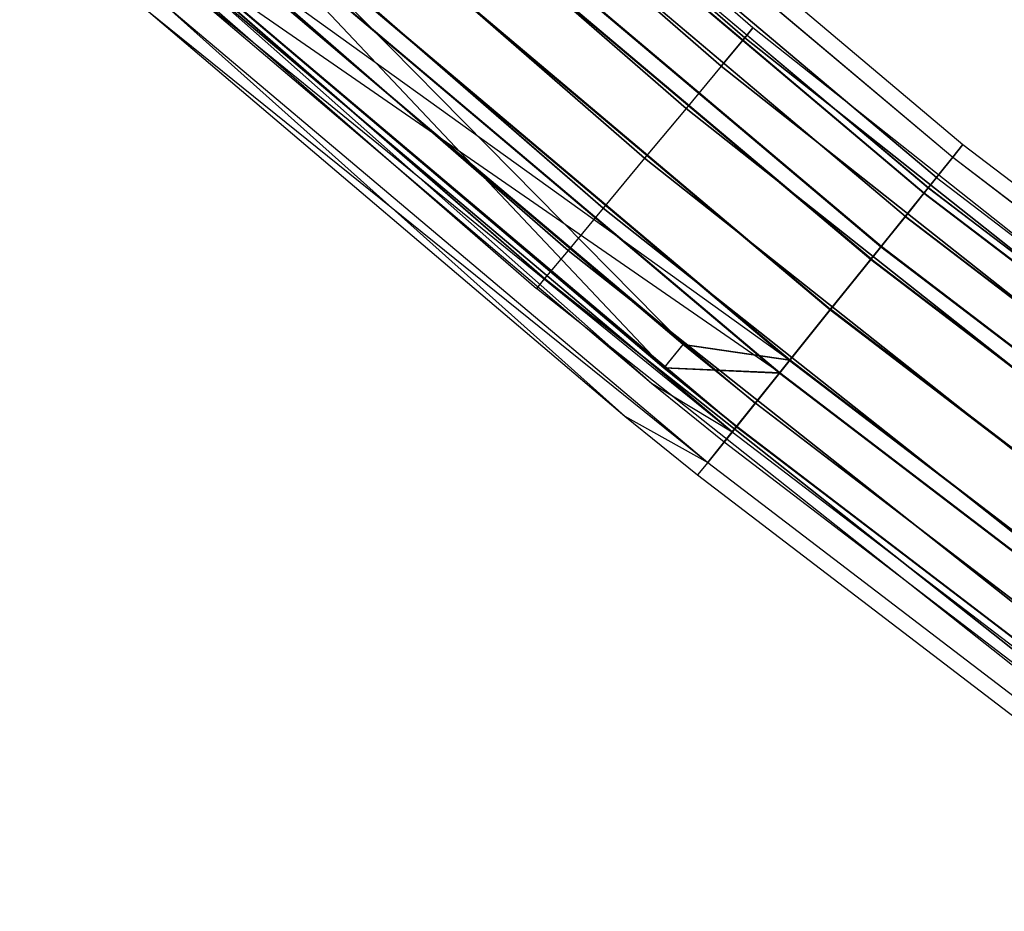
# Model space of a CAD drawing. Extents: x -176 to 176, y -176 to 176.
# Tile 3 of 208: x -118 to -106, y -142 to -131. Entities that reach past the tile are written whole.
import ezdxf

# ---------------------------------------------------------------- set-up
doc = ezdxf.new("R2010")
doc.units = 0
doc.header["$LTSCALE"] = 25.4
doc.layers.get('0').update_dxf_attribs({"linetype": 'CONTINUOUS'})

# ---------------------------------------------------------------- blocks, each defined once
blk = doc.blocks.new('BIURKOWA_B_STL')
at = {"color": 0}
for p, q in [((-109.243, -131.556, 408), (-115.202, -126.371, 408)), ((-109.243, -131.556, 408), (-115.202, -126.371, 408)), ((-109.243, -131.556, 197), (-115.202, -126.371, 197)), ((-109.243, -131.556, 197), (-115.202, -126.371, 197)), ((-115.305, -126.483, 407.235), (-109.34, -131.673, 407.235)), ((-109.34, -131.673, 408.765), (-115.305, -126.483, 408.765)), ((-109.34, -131.673, 408.765), (-115.305, -126.483, 408.765)), ((-115.305, -126.483, 407.235), (-109.34, -131.673, 407.235)), ((-115.305, -126.483, 196.235), (-109.34, -131.673, 196.235)), ((-109.34, -131.673, 197.765), (-115.305, -126.483, 197.765)), ((-109.34, -131.673, 197.765), (-115.305, -126.483, 197.765)), ((-115.305, -126.483, 196.235), (-109.34, -131.673, 196.235)), ((-115.597, -126.803, 406.586), (-109.617, -132.007, 406.586)), ((-115.597, -126.803, 406.586), (-109.617, -132.007, 406.586)), ((-109.617, -132.007, 409.414), (-115.597, -126.803, 409.414)), ((-109.617, -132.007, 409.414), (-115.597, -126.803, 409.414)), ((-115.597, -126.803, 195.586), (-109.617, -132.007, 195.586)), ((-115.597, -126.803, 195.586), (-109.617, -132.007, 195.586)), ((-109.617, -132.007, 198.414), (-115.597, -126.803, 198.414)), ((-109.617, -132.007, 198.414), (-115.597, -126.803, 198.414)), ((-116.034, -127.283, 406.152), (-110.032, -132.506, 406.152)), ((-116.034, -127.283, 406.152), (-110.032, -132.506, 406.152)), ((-110.032, -132.506, 409.848), (-116.034, -127.283, 409.848)), ((-110.032, -132.506, 409.848), (-116.034, -127.283, 409.848)), ((-116.034, -127.283, 195.152), (-110.032, -132.506, 195.152)), ((-116.034, -127.283, 195.152), (-110.032, -132.506, 195.152)), ((-110.032, -132.506, 198.848), (-116.034, -127.283, 198.848)), ((-110.032, -132.506, 198.848), (-116.034, -127.283, 198.848)), ((-113.062, -127.621, 408), (-106.765, -132.934, 408)), ((-113.062, -127.621, 408), (-106.765, -132.934, 408)), ((-113.062, -127.621, 196.996), (-106.765, -132.934, 196.996)), ((-113.062, -127.621, 196.996), (-106.765, -132.934, 196.996)), ((-113.19, -127.765, 196.04), (-106.885, -133.084, 196.04)), ((-113.19, -127.765, 196.04), (-106.885, -133.084, 196.04)), ((-113.189, -127.764, 407.043), (-106.884, -133.083, 407.043)), ((-113.189, -127.764, 407.043), (-106.884, -133.083, 407.043)), ((-113.189, -127.764, 408.957), (-106.884, -133.083, 408.957)), ((-113.189, -127.764, 408.957), (-106.884, -133.083, 408.957)), ((-113.187, -127.762, 197.952), (-106.883, -133.081, 197.952)), ((-113.187, -127.762, 197.952), (-106.883, -133.081, 197.952)), ((-116.549, -127.849, 406), (-110.521, -133.095, 406)), ((-116.549, -127.849, 406), (-110.521, -133.095, 406)), ((-110.521, -133.095, 410), (-116.549, -127.849, 410)), ((-110.521, -133.095, 410), (-116.549, -127.849, 410)), ((-116.549, -127.849, 195), (-110.521, -133.095, 195)), ((-116.549, -127.849, 195), (-110.521, -133.095, 195)), ((-110.521, -133.095, 199), (-116.549, -127.849, 199)), ((-110.521, -133.095, 199), (-116.549, -127.849, 199)), ((-113.394, -127.995, 196.996), (-107.078, -133.324, 196.996)), ((-113.394, -127.995, 196.996), (-107.078, -133.324, 196.996)), ((-107.078, -133.324, 408), (-113.394, -127.995, 408)), ((-107.078, -133.324, 408), (-113.394, -127.995, 408)), ((-113.55, -128.171, 195.23), (-107.225, -133.507, 195.23)), ((-113.55, -128.171, 195.23), (-107.225, -133.507, 195.23)), ((-113.548, -128.169, 406.232), (-107.223, -133.505, 406.232)), ((-113.548, -128.169, 406.232), (-107.223, -133.505, 406.232)), ((-113.548, -128.169, 409.768), (-107.223, -133.505, 409.768)), ((-113.548, -128.169, 409.768), (-107.223, -133.505, 409.768)), ((-113.545, -128.166, 198.764), (-107.221, -133.502, 198.764)), ((-113.545, -128.166, 198.764), (-107.221, -133.502, 198.764)), ((-113.496, -128.11, 196.231), (-107.174, -133.444, 196.231)), ((-113.496, -128.11, 196.231), (-107.174, -133.444, 196.231)), ((-113.495, -128.109, 408.765), (-107.173, -133.443, 408.765)), ((-113.495, -128.109, 408.765), (-107.173, -133.443, 408.765)), ((-113.495, -128.109, 407.235), (-107.173, -133.443, 407.235)), ((-113.495, -128.109, 407.235), (-107.173, -133.443, 407.235)), ((-113.494, -128.108, 197.761), (-107.172, -133.442, 197.761)), ((-113.494, -128.108, 197.761), (-107.172, -133.442, 197.761)), ((-117.065, -128.414, 406.152), (-111.009, -133.684, 406.152)), ((-117.065, -128.414, 406.152), (-111.009, -133.684, 406.152)), ((-111.009, -133.684, 409.848), (-117.065, -128.414, 409.848)), ((-111.009, -133.684, 409.848), (-117.065, -128.414, 409.848)), ((-117.065, -128.414, 195.152), (-111.009, -133.684, 195.152)), ((-117.065, -128.414, 195.152), (-111.009, -133.684, 195.152)), ((-111.009, -133.684, 198.848), (-117.065, -128.414, 198.848)), ((-111.009, -133.684, 198.848), (-117.065, -128.414, 198.848)), ((-107.446, -133.783, 195.583), (-113.784, -128.436, 195.583)), ((-107.446, -133.783, 195.583), (-113.784, -128.436, 195.583)), ((-113.782, -128.434, 409.414), (-107.444, -133.781, 409.414)), ((-113.782, -128.434, 409.414), (-107.444, -133.781, 409.414)), ((-113.782, -128.434, 406.586), (-107.444, -133.781, 406.586)), ((-113.782, -128.434, 406.586), (-107.444, -133.781, 406.586)), ((-113.78, -128.431, 198.41), (-107.442, -133.778, 198.41)), ((-113.78, -128.431, 198.41), (-107.442, -133.778, 198.41)), ((-114.088, -128.778, 194.689), (-107.733, -134.14, 194.689)), ((-114.088, -128.778, 194.689), (-107.733, -134.14, 194.689)), ((-114.086, -128.776, 405.69), (-107.731, -134.138, 405.69)), ((-114.086, -128.776, 405.69), (-107.731, -134.138, 405.69)), ((-114.086, -128.776, 410.31), (-107.731, -134.138, 410.31)), ((-114.086, -128.776, 410.31), (-107.731, -134.138, 410.31)), ((-114.082, -128.772, 199.307), (-107.727, -134.133, 199.307)), ((-114.082, -128.772, 199.307), (-107.727, -134.133, 199.307)), ((-117.502, -128.894, 406.586), (-111.424, -134.183, 406.586)), ((-117.502, -128.894, 406.586), (-111.424, -134.183, 406.586)), ((-111.424, -134.183, 409.414), (-117.502, -128.894, 409.414)), ((-111.424, -134.183, 409.414), (-117.502, -128.894, 409.414)), ((-117.502, -128.894, 195.586), (-111.424, -134.183, 195.586)), ((-117.502, -128.894, 195.586), (-111.424, -134.183, 195.586)), ((-111.424, -134.183, 198.414), (-117.502, -128.894, 198.414)), ((-111.424, -134.183, 198.414), (-117.502, -128.894, 198.414)), ((-114.214, -128.921, 195.151), (-107.852, -134.289, 195.151)), ((-114.214, -128.921, 195.151), (-107.852, -134.289, 195.151)), ((-114.213, -128.919, 409.848), (-107.851, -134.287, 409.848)), ((-114.213, -128.919, 409.848), (-107.851, -134.287, 409.848)), ((-114.213, -128.919, 406.152), (-107.851, -134.287, 406.152)), ((-114.213, -128.919, 406.152), (-107.851, -134.287, 406.152)), ((-107.847, -134.282, 198.845), (-114.209, -128.915, 198.845)), ((-107.847, -134.282, 198.845), (-114.209, -128.915, 198.845)), ((-111.701, -134.516, 408.765), (-117.794, -129.214, 408.765)), ((-117.794, -129.214, 407.235), (-111.701, -134.516, 407.235)), ((-117.794, -129.214, 407.235), (-111.701, -134.516, 407.235)), ((-111.701, -134.516, 408.765), (-117.794, -129.214, 408.765)), ((-111.701, -134.516, 197.765), (-117.794, -129.214, 197.765)), ((-117.794, -129.214, 196.235), (-111.701, -134.516, 196.235)), ((-117.794, -129.214, 196.235), (-111.701, -134.516, 196.235)), ((-111.701, -134.516, 197.765), (-117.794, -129.214, 197.765)), ((-117.897, -129.327, 408), (-111.798, -134.633, 408)), ((-117.897, -129.327, 408), (-111.798, -134.633, 408)), ((-117.897, -129.327, 197), (-111.798, -134.633, 197)), ((-117.897, -129.327, 197), (-111.798, -134.633, 197)), ((-114.722, -129.494, 194.5), (-108.331, -134.885, 194.5)), ((-114.722, -129.494, 194.5), (-108.331, -134.885, 194.5)), ((-114.722, -129.494, 195), (-108.331, -134.885, 195)), ((-114.722, -129.494, 195), (-108.331, -134.885, 195)), ((-114.72, -129.492, 405.5), (-108.33, -134.884, 405.5)), ((-114.72, -129.492, 405.5), (-108.33, -134.884, 405.5)), ((-114.72, -129.492, 410.5), (-108.33, -134.884, 410.5)), ((-114.72, -129.492, 410.5), (-108.33, -134.884, 410.5)), ((-114.72, -129.492, 410), (-108.33, -134.884, 410)), ((-114.72, -129.492, 410), (-108.33, -134.884, 410)), ((-114.72, -129.492, 406), (-108.33, -134.884, 406)), ((-114.72, -129.492, 406), (-108.33, -134.884, 406)), ((-114.716, -129.487, 199.5), (-108.326, -134.878, 199.5)), ((-114.716, -129.487, 199.5), (-108.326, -134.878, 199.5)), ((-114.716, -129.487, 199), (-108.326, -134.878, 199)), ((-114.716, -129.487, 199), (-108.326, -134.878, 199)), ((-115.229, -130.066, 195.153), (-108.81, -135.482, 195.153)), ((-115.229, -130.066, 195.153), (-108.81, -135.482, 195.153)), ((-108.809, -135.48, 409.848), (-115.228, -130.065, 409.848)), ((-108.809, -135.48, 406.152), (-115.228, -130.065, 406.152)), ((-108.809, -135.48, 406.152), (-115.228, -130.065, 406.152)), ((-108.809, -135.48, 409.848), (-115.228, -130.065, 409.848)), ((-115.223, -130.06, 198.851), (-110.067, -135.291, 198.42)), ((-115.223, -130.06, 198.851), (-108.805, -135.475, 198.851)), ((-115.223, -130.06, 198.851), (-110.067, -135.291, 198.42)), ((-115.223, -130.06, 198.851), (-108.805, -135.475, 198.851)), ((-115.356, -130.21, 194.691), (-108.93, -135.631, 194.691)), ((-115.356, -130.21, 194.691), (-108.93, -135.631, 194.691)), ((-115.355, -130.208, 405.69), (-110.294, -135.569, 406.232)), ((-115.355, -130.208, 405.69), (-110.294, -135.569, 406.232)), ((-115.355, -130.208, 405.69), (-108.929, -135.63, 405.69)), ((-115.355, -130.208, 405.69), (-108.929, -135.63, 405.69)), ((-115.355, -130.208, 410.31), (-108.929, -135.63, 410.31)), ((-115.355, -130.208, 410.31), (-108.929, -135.63, 410.31)), ((-115.35, -130.203, 199.312), (-108.925, -135.624, 199.312)), ((-115.35, -130.203, 199.312), (-108.925, -135.624, 199.312)), ((-115.659, -130.551, 195.587), (-109.216, -135.987, 195.587)), ((-115.659, -130.551, 195.587), (-109.216, -135.987, 195.587)), ((-110.071, -135.295, 406.586), (-115.658, -130.551, 406.586)), ((-115.658, -130.551, 406.586), (-108.809, -135.48, 406.152)), ((-110.071, -135.295, 406.586), (-115.658, -130.551, 406.586)), ((-115.658, -130.551, 406.586), (-108.809, -135.48, 406.152)), ((-115.658, -130.551, 409.414), (-109.216, -135.986, 409.414)), ((-115.658, -130.551, 409.414), (-109.216, -135.986, 409.414)), ((-115.654, -130.547, 198.42), (-110.067, -135.291, 198.42)), ((-115.654, -130.547, 198.42), (-110.067, -135.291, 198.42)), ((-115.893, -130.816, 195.233), (-109.437, -136.263, 195.233)), ((-115.893, -130.816, 195.233), (-109.437, -136.263, 195.233)), ((-115.892, -130.816, 406.232), (-110.294, -135.569, 406.232)), ((-115.892, -130.816, 406.232), (-110.294, -135.569, 406.232)), ((-115.892, -130.816, 409.768), (-109.437, -136.262, 409.768)), ((-115.892, -130.816, 409.768), (-109.437, -136.262, 409.768)), ((-115.889, -130.811, 198.773), (-108.925, -135.624, 199.312)), ((-115.889, -130.811, 198.773), (-108.925, -135.624, 199.312)), ((-115.889, -130.811, 198.773), (-110.29, -135.565, 198.773)), ((-115.889, -130.811, 198.773), (-110.29, -135.565, 198.773)), ((-115.946, -130.875, 408.765), (-110.44, -135.749, 408)), ((-115.946, -130.875, 408.765), (-109.487, -136.324, 408.765)), ((-115.946, -130.875, 408.765), (-110.44, -135.749, 408)), ((-115.946, -130.875, 408.765), (-109.487, -136.324, 408.765)), ((-109.487, -136.324, 196.235), (-115.946, -130.876, 196.235)), ((-109.487, -136.324, 196.235), (-115.946, -130.876, 196.235)), ((-116.046, -130.989, 197), (-109.487, -136.324, 196.235)), ((-116.046, -130.989, 197), (-110.44, -135.749, 197)), ((-116.046, -130.989, 197), (-109.487, -136.324, 196.235)), ((-116.046, -130.989, 408), (-110.44, -135.749, 408)), ((-116.046, -130.989, 197), (-110.44, -135.749, 197)), ((-116.046, -130.989, 408), (-110.44, -135.749, 408)), ((-116.252, -131.221, 408.957), (-109.776, -136.684, 408.957)), ((-116.252, -131.221, 408.957), (-109.776, -136.684, 408.957)), ((-116.252, -131.221, 196.044), (-110.756, -136.137, 197)), ((-116.252, -131.221, 196.044), (-110.756, -136.137, 197)), ((-116.252, -131.221, 196.044), (-109.776, -136.685, 196.044)), ((-116.252, -131.221, 196.044), (-109.776, -136.685, 196.044)), ((-116.378, -131.364, 408), (-109.776, -136.684, 408.957)), ((-116.378, -131.364, 408), (-109.776, -136.684, 408.957)), ((-116.378, -131.364, 408), (-110.756, -136.137, 408)), ((-116.378, -131.364, 197), (-110.756, -136.137, 197)), ((-116.378, -131.364, 408), (-110.756, -136.137, 408)), ((-116.378, -131.364, 197), (-110.756, -136.137, 197)), ((-109.243, -131.556, 408), (-109.34, -131.673, 408.765)), ((-109.243, -131.556, 408), (-109.34, -131.673, 408.765)), ((-109.34, -131.673, 407.235), (-109.243, -131.556, 408)), ((-109.34, -131.673, 407.235), (-109.243, -131.556, 408)), ((-109.243, -131.556, 197), (-109.34, -131.673, 197.765)), ((-109.243, -131.556, 197), (-109.34, -131.673, 197.765)), ((-109.34, -131.673, 196.235), (-109.243, -131.556, 197)), ((-109.34, -131.673, 196.235), (-109.243, -131.556, 197)), ((-103.051, -136.461, 408), (-109.243, -131.556, 408)), ((-103.051, -136.461, 408), (-109.243, -131.556, 408)), ((-103.051, -136.461, 197), (-109.243, -131.556, 197)), ((-103.051, -136.461, 197), (-109.243, -131.556, 197)), ((-109.617, -132.007, 406.586), (-109.34, -131.673, 407.235)), ((-109.617, -132.007, 406.586), (-109.34, -131.673, 407.235)), ((-109.34, -131.673, 408.765), (-109.617, -132.007, 409.414)), ((-109.34, -131.673, 408.765), (-109.617, -132.007, 409.414)), ((-109.617, -132.007, 195.586), (-109.34, -131.673, 196.235)), ((-109.617, -132.007, 195.586), (-109.34, -131.673, 196.235)), ((-109.34, -131.673, 197.765), (-109.617, -132.007, 198.414)), ((-109.34, -131.673, 197.765), (-109.617, -132.007, 198.414)), ((-103.142, -136.582, 408.765), (-109.34, -131.673, 408.765)), ((-109.34, -131.673, 407.235), (-103.142, -136.582, 407.235)), ((-103.142, -136.582, 408.765), (-109.34, -131.673, 408.765)), ((-109.34, -131.673, 407.235), (-103.142, -136.582, 407.235)), ((-103.142, -136.582, 197.765), (-109.34, -131.673, 197.765)), ((-109.34, -131.673, 196.235), (-103.142, -136.582, 196.235)), ((-103.142, -136.582, 197.765), (-109.34, -131.673, 197.765)), ((-109.34, -131.673, 196.235), (-103.142, -136.582, 196.235)), ((-109.617, -132.007, 406.586), (-110.032, -132.506, 406.152)), ((-109.617, -132.007, 406.586), (-110.032, -132.506, 406.152)), ((-109.617, -132.007, 409.414), (-110.032, -132.506, 409.848)), ((-109.617, -132.007, 409.414), (-110.032, -132.506, 409.848)), ((-109.617, -132.007, 195.586), (-110.032, -132.506, 195.152)), ((-109.617, -132.007, 195.586), (-110.032, -132.506, 195.152)), ((-109.617, -132.007, 198.414), (-110.032, -132.506, 198.848)), ((-109.617, -132.007, 198.414), (-110.032, -132.506, 198.848)), ((-109.617, -132.007, 406.586), (-103.404, -136.928, 406.586)), ((-109.617, -132.007, 406.586), (-103.404, -136.928, 406.586)), ((-103.404, -136.928, 409.414), (-109.617, -132.007, 409.414)), ((-103.404, -136.928, 409.414), (-109.617, -132.007, 409.414)), ((-109.617, -132.007, 195.586), (-103.404, -136.928, 195.586)), ((-109.617, -132.007, 195.586), (-103.404, -136.928, 195.586)), ((-103.404, -136.928, 198.414), (-109.617, -132.007, 198.414)), ((-103.404, -136.928, 198.414), (-109.617, -132.007, 198.414)), ((-110.032, -132.506, 406.152), (-110.521, -133.095, 406)), ((-110.032, -132.506, 406.152), (-110.521, -133.095, 406)), ((-110.032, -132.506, 409.848), (-110.521, -133.095, 410)), ((-110.032, -132.506, 409.848), (-110.521, -133.095, 410)), ((-110.032, -132.506, 195.152), (-110.521, -133.095, 195)), ((-110.032, -132.506, 195.152), (-110.521, -133.095, 195)), ((-110.032, -132.506, 198.848), (-110.521, -133.095, 199)), ((-110.032, -132.506, 198.848), (-110.521, -133.095, 199)), ((-110.032, -132.506, 406.152), (-103.795, -137.446, 406.152)), ((-110.032, -132.506, 406.152), (-103.795, -137.446, 406.152)), ((-103.795, -137.446, 409.848), (-110.032, -132.506, 409.848)), ((-103.795, -137.446, 409.848), (-110.032, -132.506, 409.848)), ((-110.032, -132.506, 195.152), (-103.795, -137.446, 195.152)), ((-110.032, -132.506, 195.152), (-103.795, -137.446, 195.152)), ((-103.795, -137.446, 198.848), (-110.032, -132.506, 198.848)), ((-103.795, -137.446, 198.848), (-110.032, -132.506, 198.848)), ((-106.765, -132.934, 196.996), (-106.885, -133.084, 196.04)), ((-106.765, -132.934, 196.996), (-106.885, -133.084, 196.04)), ((-106.765, -132.934, 408), (-106.884, -133.083, 407.043)), ((-106.884, -133.083, 408.957), (-106.765, -132.934, 408)), ((-106.765, -132.934, 408), (-106.884, -133.083, 407.043)), ((-106.884, -133.083, 408.957), (-106.765, -132.934, 408)), ((-106.883, -133.081, 197.952), (-106.765, -132.934, 196.996)), ((-106.883, -133.081, 197.952), (-106.765, -132.934, 196.996)), ((-106.765, -132.934, 408), (-100.217, -137.937, 408)), ((-106.765, -132.934, 408), (-100.217, -137.937, 408)), ((-106.765, -132.934, 196.996), (-100.217, -137.937, 196.996)), ((-106.765, -132.934, 196.996), (-100.217, -137.937, 196.996)), ((-110.521, -133.095, 406), (-111.009, -133.684, 406.152)), ((-110.521, -133.095, 406), (-111.009, -133.684, 406.152)), ((-110.521, -133.095, 410), (-111.009, -133.684, 409.848)), ((-110.521, -133.095, 410), (-111.009, -133.684, 409.848)), ((-110.521, -133.095, 195), (-111.009, -133.684, 195.152)), ((-110.521, -133.095, 195), (-111.009, -133.684, 195.152)), ((-110.521, -133.095, 199), (-111.009, -133.684, 198.848)), ((-110.521, -133.095, 199), (-111.009, -133.684, 198.848)), ((-110.521, -133.095, 406), (-104.256, -138.057, 406)), ((-110.521, -133.095, 406), (-104.256, -138.057, 406)), ((-104.256, -138.057, 410), (-110.521, -133.095, 410)), ((-104.256, -138.057, 410), (-110.521, -133.095, 410)), ((-110.521, -133.095, 195), (-104.256, -138.057, 195)), ((-110.521, -133.095, 195), (-104.256, -138.057, 195)), ((-104.256, -138.057, 199), (-110.521, -133.095, 199)), ((-104.256, -138.057, 199), (-110.521, -133.095, 199)), ((-106.885, -133.084, 196.04), (-107.225, -133.507, 195.23)), ((-106.885, -133.084, 196.04), (-107.225, -133.507, 195.23)), ((-106.884, -133.083, 407.043), (-107.223, -133.505, 406.232)), ((-107.223, -133.505, 409.768), (-106.884, -133.083, 408.957)), ((-106.884, -133.083, 407.043), (-107.223, -133.505, 406.232)), ((-107.223, -133.505, 409.768), (-106.884, -133.083, 408.957)), ((-107.221, -133.502, 198.764), (-106.883, -133.081, 197.952)), ((-107.221, -133.502, 198.764), (-106.883, -133.081, 197.952)), ((-106.885, -133.084, 196.04), (-100.33, -138.093, 196.04)), ((-106.885, -133.084, 196.04), (-100.33, -138.093, 196.04)), ((-106.884, -133.083, 407.043), (-100.329, -138.091, 407.043)), ((-106.884, -133.083, 407.043), (-100.329, -138.091, 407.043)), ((-106.884, -133.083, 408.957), (-100.329, -138.091, 408.957)), ((-106.884, -133.083, 408.957), (-100.329, -138.091, 408.957)), ((-106.883, -133.081, 197.952), (-100.328, -138.09, 197.952)), ((-106.883, -133.081, 197.952), (-100.328, -138.09, 197.952)), ((-107.078, -133.324, 196.996), (-107.174, -133.444, 196.231)), ((-107.078, -133.324, 196.996), (-107.174, -133.444, 196.231)), ((-107.078, -133.324, 408), (-107.173, -133.443, 408.765)), ((-107.078, -133.324, 408), (-107.173, -133.443, 407.235)), ((-107.078, -133.324, 408), (-107.173, -133.443, 408.765)), ((-107.078, -133.324, 408), (-107.173, -133.443, 407.235)), ((-107.172, -133.442, 197.761), (-107.078, -133.324, 196.996)), ((-107.172, -133.442, 197.761), (-107.078, -133.324, 196.996)), ((-107.078, -133.324, 196.996), (-100.511, -138.342, 196.996)), ((-107.078, -133.324, 196.996), (-100.511, -138.342, 196.996)), ((-107.078, -133.324, 408), (-100.511, -138.342, 408)), ((-107.078, -133.324, 408), (-100.511, -138.342, 408)), ((-107.225, -133.507, 195.23), (-107.733, -134.14, 194.689)), ((-107.225, -133.507, 195.23), (-107.733, -134.14, 194.689)), ((-107.223, -133.505, 406.232), (-107.731, -134.138, 405.69)), ((-107.731, -134.138, 410.31), (-107.223, -133.505, 409.768)), ((-107.223, -133.505, 406.232), (-107.731, -134.138, 405.69)), ((-107.731, -134.138, 410.31), (-107.223, -133.505, 409.768)), ((-107.727, -134.133, 199.307), (-107.221, -133.502, 198.764)), ((-107.727, -134.133, 199.307), (-107.221, -133.502, 198.764)), ((-107.446, -133.783, 195.583), (-107.174, -133.444, 196.231)), ((-107.446, -133.783, 195.583), (-107.174, -133.444, 196.231)), ((-107.444, -133.781, 409.414), (-107.173, -133.443, 408.765)), ((-107.444, -133.781, 409.414), (-107.173, -133.443, 408.765)), ((-107.173, -133.443, 407.235), (-107.444, -133.781, 406.586)), ((-107.173, -133.443, 407.235), (-107.444, -133.781, 406.586)), ((-107.442, -133.778, 198.41), (-107.172, -133.442, 197.761)), ((-107.442, -133.778, 198.41), (-107.172, -133.442, 197.761)), ((-107.225, -133.507, 195.23), (-100.649, -138.532, 195.23)), ((-107.225, -133.507, 195.23), (-100.649, -138.532, 195.23)), ((-107.223, -133.505, 406.232), (-100.648, -138.53, 406.232)), ((-107.223, -133.505, 406.232), (-100.648, -138.53, 406.232)), ((-107.223, -133.505, 409.768), (-100.648, -138.53, 409.768)), ((-107.223, -133.505, 409.768), (-100.648, -138.53, 409.768)), ((-107.221, -133.502, 198.764), (-100.645, -138.527, 198.764)), ((-107.221, -133.502, 198.764), (-100.645, -138.527, 198.764)), ((-100.602, -138.466, 196.231), (-107.174, -133.444, 196.231)), ((-100.602, -138.466, 196.231), (-107.174, -133.444, 196.231)), ((-100.601, -138.465, 408.765), (-107.173, -133.443, 408.765)), ((-107.173, -133.443, 407.235), (-100.601, -138.465, 407.235)), ((-107.173, -133.443, 407.235), (-100.601, -138.465, 407.235)), ((-100.601, -138.465, 408.765), (-107.173, -133.443, 408.765)), ((-107.172, -133.442, 197.761), (-100.6, -138.464, 197.761)), ((-107.172, -133.442, 197.761), (-100.6, -138.464, 197.761)), ((-111.009, -133.684, 406.152), (-111.424, -134.183, 406.586)), ((-111.009, -133.684, 406.152), (-111.424, -134.183, 406.586)), ((-111.009, -133.684, 409.848), (-111.424, -134.183, 409.414)), ((-111.009, -133.684, 409.848), (-111.424, -134.183, 409.414)), ((-111.009, -133.684, 195.152), (-111.424, -134.183, 195.586)), ((-111.009, -133.684, 195.152), (-111.424, -134.183, 195.586)), ((-111.009, -133.684, 198.848), (-111.424, -134.183, 198.414)), ((-111.009, -133.684, 198.848), (-111.424, -134.183, 198.414)), ((-111.009, -133.684, 406.152), (-104.717, -138.668, 406.152)), ((-111.009, -133.684, 406.152), (-104.717, -138.668, 406.152)), ((-104.717, -138.668, 409.848), (-111.009, -133.684, 409.848)), ((-104.717, -138.668, 409.848), (-111.009, -133.684, 409.848)), ((-111.009, -133.684, 195.152), (-104.717, -138.668, 195.152)), ((-111.009, -133.684, 195.152), (-104.717, -138.668, 195.152)), ((-104.717, -138.668, 198.848), (-111.009, -133.684, 198.848)), ((-104.717, -138.668, 198.848), (-111.009, -133.684, 198.848)), ((-107.446, -133.783, 195.583), (-107.852, -134.289, 195.151)), ((-107.446, -133.783, 195.583), (-107.852, -134.289, 195.151)), ((-107.851, -134.287, 409.848), (-107.444, -133.781, 409.414)), ((-107.851, -134.287, 409.848), (-107.444, -133.781, 409.414)), ((-107.444, -133.781, 406.586), (-107.851, -134.287, 406.152)), ((-107.444, -133.781, 406.586), (-107.851, -134.287, 406.152)), ((-107.847, -134.282, 198.845), (-107.442, -133.778, 198.41)), ((-107.847, -134.282, 198.845), (-107.442, -133.778, 198.41)), ((-107.446, -133.783, 195.583), (-100.857, -138.818, 195.583)), ((-107.446, -133.783, 195.583), (-100.857, -138.818, 195.583)), ((-107.444, -133.781, 409.414), (-100.856, -138.816, 409.414)), ((-107.444, -133.781, 409.414), (-100.856, -138.816, 409.414)), ((-107.444, -133.781, 406.586), (-100.856, -138.816, 406.586)), ((-107.444, -133.781, 406.586), (-100.856, -138.816, 406.586)), ((-107.442, -133.778, 198.41), (-100.853, -138.813, 198.41)), ((-107.442, -133.778, 198.41), (-100.853, -138.813, 198.41)), ((-111.424, -134.183, 406.586), (-111.701, -134.516, 407.235)), ((-111.424, -134.183, 406.586), (-111.701, -134.516, 407.235)), ((-111.424, -134.183, 409.414), (-111.701, -134.516, 408.765)), ((-111.424, -134.183, 409.414), (-111.701, -134.516, 408.765)), ((-111.424, -134.183, 195.586), (-111.701, -134.516, 196.235)), ((-111.424, -134.183, 195.586), (-111.701, -134.516, 196.235)), ((-111.424, -134.183, 198.414), (-111.701, -134.516, 197.765)), ((-111.424, -134.183, 198.414), (-111.701, -134.516, 197.765)), ((-111.424, -134.183, 406.586), (-105.108, -139.186, 406.586)), ((-111.424, -134.183, 406.586), (-105.108, -139.186, 406.586)), ((-105.108, -139.186, 409.414), (-111.424, -134.183, 409.414)), ((-105.108, -139.186, 409.414), (-111.424, -134.183, 409.414)), ((-111.424, -134.183, 195.586), (-105.108, -139.186, 195.586)), ((-111.424, -134.183, 195.586), (-105.108, -139.186, 195.586)), ((-105.108, -139.186, 198.414), (-111.424, -134.183, 198.414)), ((-105.108, -139.186, 198.414), (-111.424, -134.183, 198.414)), ((-107.733, -134.14, 194.689), (-108.331, -134.885, 194.5)), ((-107.733, -134.14, 194.689), (-108.331, -134.885, 194.5)), ((-107.731, -134.138, 405.69), (-108.33, -134.884, 405.5)), ((-108.33, -134.884, 410.5), (-107.731, -134.138, 410.31)), ((-107.731, -134.138, 405.69), (-108.33, -134.884, 405.5)), ((-108.33, -134.884, 410.5), (-107.731, -134.138, 410.31)), ((-108.326, -134.878, 199.5), (-107.727, -134.133, 199.307)), ((-108.326, -134.878, 199.5), (-107.727, -134.133, 199.307)), ((-107.733, -134.14, 194.689), (-101.126, -139.188, 194.689)), ((-107.733, -134.14, 194.689), (-101.126, -139.188, 194.689)), ((-107.731, -134.138, 405.69), (-101.125, -139.186, 405.69)), ((-107.731, -134.138, 405.69), (-101.125, -139.186, 405.69)), ((-107.731, -134.138, 410.31), (-101.125, -139.186, 410.31)), ((-107.731, -134.138, 410.31), (-101.125, -139.186, 410.31)), ((-107.727, -134.133, 199.307), (-101.121, -139.181, 199.307)), ((-107.727, -134.133, 199.307), (-101.121, -139.181, 199.307)), ((-107.852, -134.289, 195.151), (-108.331, -134.885, 195)), ((-107.852, -134.289, 195.151), (-108.331, -134.885, 195)), ((-108.33, -134.884, 410), (-107.851, -134.287, 409.848)), ((-108.33, -134.884, 410), (-107.851, -134.287, 409.848)), ((-107.851, -134.287, 406.152), (-108.33, -134.884, 406)), ((-107.851, -134.287, 406.152), (-108.33, -134.884, 406)), ((-107.847, -134.282, 198.845), (-108.326, -134.878, 199)), ((-107.847, -134.282, 198.845), (-108.326, -134.878, 199)), ((-107.852, -134.289, 195.151), (-101.238, -139.343, 195.151)), ((-107.852, -134.289, 195.151), (-101.238, -139.343, 195.151)), ((-107.851, -134.287, 409.848), (-101.237, -139.341, 409.848)), ((-107.851, -134.287, 409.848), (-101.237, -139.341, 409.848)), ((-107.851, -134.287, 406.152), (-101.237, -139.341, 406.152)), ((-107.851, -134.287, 406.152), (-101.237, -139.341, 406.152)), ((-107.847, -134.282, 198.845), (-101.234, -139.336, 198.845)), ((-107.847, -134.282, 198.845), (-101.234, -139.336, 198.845)), ((-111.701, -134.516, 408.765), (-111.798, -134.633, 408)), ((-111.701, -134.516, 407.235), (-111.798, -134.633, 408)), ((-111.701, -134.516, 407.235), (-111.798, -134.633, 408)), ((-111.701, -134.516, 408.765), (-111.798, -134.633, 408)), ((-111.701, -134.516, 197.765), (-111.798, -134.633, 197)), ((-111.701, -134.516, 196.235), (-111.798, -134.633, 197)), ((-111.701, -134.516, 196.235), (-111.798, -134.633, 197)), ((-111.701, -134.516, 197.765), (-111.798, -134.633, 197)), ((-111.701, -134.516, 407.235), (-105.369, -139.532, 407.235)), ((-111.701, -134.516, 407.235), (-105.369, -139.532, 407.235)), ((-105.369, -139.532, 408.765), (-111.701, -134.516, 408.765)), ((-105.369, -139.532, 408.765), (-111.701, -134.516, 408.765)), ((-111.701, -134.516, 196.235), (-105.369, -139.532, 196.235)), ((-111.701, -134.516, 196.235), (-105.369, -139.532, 196.235)), ((-105.369, -139.532, 197.765), (-111.701, -134.516, 197.765)), ((-105.369, -139.532, 197.765), (-111.701, -134.516, 197.765)), ((-105.461, -139.653, 408), (-111.798, -134.633, 408)), ((-105.461, -139.653, 408), (-111.798, -134.633, 408)), ((-105.461, -139.653, 197), (-111.798, -134.633, 197)), ((-105.461, -139.653, 197), (-111.798, -134.633, 197)), ((-108.331, -134.885, 194.5), (-108.93, -135.631, 194.691)), ((-108.331, -134.885, 194.5), (-108.93, -135.631, 194.691)), ((-108.33, -134.884, 405.5), (-108.929, -135.63, 405.69)), ((-108.929, -135.63, 410.31), (-108.33, -134.884, 410.5)), ((-108.33, -134.884, 405.5), (-108.929, -135.63, 405.69)), ((-108.929, -135.63, 410.31), (-108.33, -134.884, 410.5)), ((-108.925, -135.624, 199.312), (-108.326, -134.878, 199.5)), ((-108.925, -135.624, 199.312), (-108.326, -134.878, 199.5)), ((-108.331, -134.885, 195), (-108.81, -135.482, 195.153)), ((-108.331, -134.885, 195), (-108.81, -135.482, 195.153)), ((-108.809, -135.48, 409.848), (-108.33, -134.884, 410)), ((-108.809, -135.48, 409.848), (-108.33, -134.884, 410)), ((-108.809, -135.48, 406.152), (-108.33, -134.884, 406)), ((-108.809, -135.48, 406.152), (-108.33, -134.884, 406)), ((-108.805, -135.475, 198.851), (-108.326, -134.878, 199)), ((-108.805, -135.475, 198.851), (-108.326, -134.878, 199)), ((-108.331, -134.885, 194.5), (-101.688, -139.962, 194.5)), ((-108.331, -134.885, 194.5), (-101.688, -139.962, 194.5)), ((-108.331, -134.885, 195), (-101.688, -139.962, 195)), ((-108.331, -134.885, 195), (-101.688, -139.962, 195)), ((-108.33, -134.884, 405.5), (-101.687, -139.96, 405.5)), ((-108.33, -134.884, 405.5), (-101.687, -139.96, 405.5)), ((-108.33, -134.884, 410.5), (-101.687, -139.96, 410.5)), ((-108.33, -134.884, 410.5), (-101.687, -139.96, 410.5)), ((-108.33, -134.884, 410), (-101.687, -139.96, 410)), ((-108.33, -134.884, 410), (-101.687, -139.96, 410)), ((-101.687, -139.96, 406), (-108.33, -134.884, 406)), ((-101.687, -139.96, 406), (-108.33, -134.884, 406)), ((-108.326, -134.878, 199.5), (-101.683, -139.954, 199.5)), ((-108.326, -134.878, 199.5), (-101.683, -139.954, 199.5)), ((-101.683, -139.954, 199), (-108.326, -134.878, 199)), ((-101.683, -139.954, 199), (-108.326, -134.878, 199)), ((-110.071, -135.295, 406.586), (-110.294, -135.569, 406.232)), ((-110.071, -135.295, 406.586), (-110.294, -135.569, 406.232)), ((-110.067, -135.291, 198.42), (-110.29, -135.565, 198.773)), ((-110.067, -135.291, 198.42), (-110.29, -135.565, 198.773)), ((-109.216, -135.986, 406.586), (-110.071, -135.295, 406.586)), ((-110.071, -135.295, 406.586), (-108.809, -135.48, 406.152)), ((-110.071, -135.295, 406.586), (-108.809, -135.48, 406.152)), ((-109.216, -135.986, 406.586), (-110.071, -135.295, 406.586)), ((-110.067, -135.291, 198.42), (-109.212, -135.982, 198.42)), ((-110.067, -135.291, 198.42), (-109.212, -135.982, 198.42)), ((-110.067, -135.291, 198.42), (-108.805, -135.475, 198.851)), ((-110.067, -135.291, 198.42), (-108.805, -135.475, 198.851)), ((-108.809, -135.48, 409.848), (-109.216, -135.986, 409.414)), ((-109.216, -135.986, 406.586), (-108.809, -135.48, 406.152)), ((-109.216, -135.986, 406.586), (-108.809, -135.48, 406.152)), ((-108.809, -135.48, 409.848), (-109.216, -135.986, 409.414)), ((-108.81, -135.482, 195.153), (-109.216, -135.987, 195.587)), ((-108.81, -135.482, 195.153), (-109.216, -135.987, 195.587)), ((-109.212, -135.982, 198.42), (-108.805, -135.475, 198.851)), ((-109.212, -135.982, 198.42), (-108.805, -135.475, 198.851)), ((-108.81, -135.482, 195.153), (-102.138, -140.58, 195.153)), ((-108.81, -135.482, 195.153), (-102.138, -140.58, 195.153)), ((-108.809, -135.48, 409.848), (-102.137, -140.579, 409.848)), ((-108.809, -135.48, 409.848), (-102.137, -140.579, 409.848)), ((-108.809, -135.48, 406.152), (-102.137, -140.579, 406.152)), ((-108.809, -135.48, 406.152), (-102.137, -140.579, 406.152)), ((-108.805, -135.475, 198.851), (-102.133, -140.574, 198.851)), ((-108.805, -135.475, 198.851), (-102.133, -140.574, 198.851)), ((-110.294, -135.569, 406.232), (-109.437, -136.262, 406.232)), ((-110.294, -135.569, 406.232), (-109.437, -136.262, 406.232)), ((-110.294, -135.569, 406.232), (-108.929, -135.63, 405.69)), ((-110.294, -135.569, 406.232), (-108.929, -135.63, 405.69)), ((-110.29, -135.565, 198.773), (-108.925, -135.624, 199.312)), ((-110.29, -135.565, 198.773), (-108.925, -135.624, 199.312)), ((-110.29, -135.565, 198.773), (-109.434, -136.258, 198.773)), ((-110.29, -135.565, 198.773), (-109.434, -136.258, 198.773)), ((-108.929, -135.63, 405.69), (-109.437, -136.262, 406.232)), ((-109.437, -136.262, 409.768), (-108.929, -135.63, 410.31)), ((-108.929, -135.63, 405.69), (-109.437, -136.262, 406.232)), ((-109.437, -136.262, 409.768), (-108.929, -135.63, 410.31)), ((-108.93, -135.631, 194.691), (-109.437, -136.263, 195.233)), ((-108.93, -135.631, 194.691), (-109.437, -136.263, 195.233)), ((-108.925, -135.624, 199.312), (-109.434, -136.258, 198.773)), ((-108.925, -135.624, 199.312), (-109.434, -136.258, 198.773)), ((-108.93, -135.631, 194.691), (-102.25, -140.735, 194.691)), ((-108.93, -135.631, 194.691), (-102.25, -140.735, 194.691)), ((-108.929, -135.63, 405.69), (-102.249, -140.734, 405.69)), ((-108.929, -135.63, 405.69), (-102.249, -140.734, 405.69)), ((-108.929, -135.63, 410.31), (-102.249, -140.734, 410.31)), ((-108.929, -135.63, 410.31), (-102.249, -140.734, 410.31)), ((-108.925, -135.624, 199.312), (-102.245, -140.728, 199.312)), ((-108.925, -135.624, 199.312), (-102.245, -140.728, 199.312)), ((-110.44, -135.749, 197), (-109.487, -136.324, 196.235)), ((-110.44, -135.749, 197), (-109.487, -136.324, 196.235)), ((-110.44, -135.749, 197), (-109.582, -136.443, 197)), ((-110.44, -135.749, 408), (-110.44, -135.749, 197)), ((-110.44, -135.749, 408), (-110.44, -135.749, 197)), ((-110.44, -135.749, 408), (-109.582, -136.443, 408)), ((-110.44, -135.749, 197), (-109.582, -136.443, 197)), ((-110.44, -135.749, 408), (-109.582, -136.443, 408)), ((-110.44, -135.749, 408), (-109.487, -136.324, 408.765)), ((-110.44, -135.749, 408), (-109.487, -136.324, 408.765)), ((-109.487, -136.324, 408.765), (-109.216, -135.986, 409.414)), ((-109.487, -136.324, 408.765), (-109.216, -135.986, 409.414)), ((-109.487, -136.324, 196.235), (-109.216, -135.987, 195.587)), ((-109.487, -136.324, 196.235), (-109.216, -135.987, 195.587)), ((-109.216, -135.986, 406.586), (-109.437, -136.262, 406.232)), ((-109.216, -135.986, 406.586), (-109.437, -136.262, 406.232)), ((-109.212, -135.982, 198.42), (-109.434, -136.258, 198.773)), ((-109.212, -135.982, 198.42), (-109.434, -136.258, 198.773)), ((-102.518, -141.104, 406.586), (-109.216, -135.986, 406.586)), ((-102.518, -141.104, 409.414), (-109.216, -135.986, 409.414)), ((-102.518, -141.104, 406.586), (-109.216, -135.986, 406.586)), ((-102.518, -141.104, 409.414), (-109.216, -135.986, 409.414)), ((-102.519, -141.105, 195.587), (-109.216, -135.987, 195.587)), ((-102.519, -141.105, 195.587), (-109.216, -135.987, 195.587)), ((-109.212, -135.982, 198.42), (-102.515, -141.1, 198.42)), ((-109.212, -135.982, 198.42), (-102.515, -141.1, 198.42)), ((-110.756, -136.137, 408), (-109.776, -136.684, 408.957)), ((-110.756, -136.137, 408), (-109.776, -136.684, 408.957)), ((-110.756, -136.137, 408), (-109.896, -136.833, 408)), ((-110.756, -136.137, 197), (-110.756, -136.137, 408)), ((-110.756, -136.137, 197), (-110.756, -136.137, 408)), ((-110.756, -136.137, 197), (-109.896, -136.833, 197)), ((-110.756, -136.137, 408), (-109.896, -136.833, 408)), ((-110.756, -136.137, 197), (-109.896, -136.833, 197)), ((-110.756, -136.137, 197), (-109.776, -136.685, 196.044)), ((-110.756, -136.137, 197), (-109.776, -136.685, 196.044)), ((-109.776, -136.684, 408.957), (-109.437, -136.262, 409.768)), ((-109.776, -136.684, 408.957), (-109.437, -136.262, 409.768)), ((-109.437, -136.263, 195.233), (-109.776, -136.685, 196.044)), ((-109.437, -136.263, 195.233), (-109.776, -136.685, 196.044)), ((-109.437, -136.262, 406.232), (-102.726, -141.39, 406.232)), ((-109.437, -136.262, 406.232), (-102.726, -141.39, 406.232)), ((-109.437, -136.262, 409.768), (-102.726, -141.39, 409.768)), ((-109.437, -136.262, 409.768), (-102.726, -141.39, 409.768)), ((-109.437, -136.263, 195.233), (-102.726, -141.391, 195.233)), ((-109.437, -136.263, 195.233), (-102.726, -141.391, 195.233)), ((-109.434, -136.258, 198.773), (-102.723, -141.386, 198.773)), ((-109.434, -136.258, 198.773), (-102.723, -141.386, 198.773)), ((-109.582, -136.443, 197), (-109.487, -136.324, 196.235)), ((-109.582, -136.443, 197), (-109.487, -136.324, 196.235)), ((-109.582, -136.443, 408), (-109.487, -136.324, 408.765)), ((-109.582, -136.443, 408), (-109.487, -136.324, 408.765)), ((-109.487, -136.324, 196.235), (-102.773, -141.455, 196.235)), ((-109.487, -136.324, 196.235), (-102.773, -141.455, 196.235)), ((-109.487, -136.324, 408.765), (-102.773, -141.455, 408.765)), ((-109.487, -136.324, 408.765), (-102.773, -141.455, 408.765)), ((-109.582, -136.443, 197), (-102.862, -141.578, 197)), ((-109.582, -136.443, 408), (-109.582, -136.443, 197)), ((-109.582, -136.443, 408), (-109.582, -136.443, 197)), ((-109.582, -136.443, 408), (-102.862, -141.578, 408)), ((-109.582, -136.443, 197), (-102.862, -141.578, 197)), ((-109.582, -136.443, 408), (-102.862, -141.578, 408)), ((-109.776, -136.684, 408.957), (-109.896, -136.833, 408)), ((-109.776, -136.684, 408.957), (-109.896, -136.833, 408)), ((-109.776, -136.685, 196.044), (-109.896, -136.833, 197)), ((-109.776, -136.685, 196.044), (-109.896, -136.833, 197)), ((-109.776, -136.684, 408.957), (-103.044, -141.829, 408.957)), ((-109.776, -136.684, 408.957), (-103.044, -141.829, 408.957)), ((-109.776, -136.685, 196.044), (-103.045, -141.829, 196.044)), ((-109.776, -136.685, 196.044), (-103.045, -141.829, 196.044)), ((-109.896, -136.833, 408), (-103.156, -141.982, 408)), ((-109.896, -136.833, 197), (-109.896, -136.833, 408)), ((-109.896, -136.833, 197), (-109.896, -136.833, 408)), ((-109.896, -136.833, 197), (-103.156, -141.982, 197)), ((-109.896, -136.833, 408), (-103.156, -141.982, 408)), ((-109.896, -136.833, 197), (-103.156, -141.982, 197))]:
    blk.add_line(p, q, dxfattribs=at)

msp = doc.modelspace()

# ---------------------------------------------------------------- block references
at = {"color": 253}
msp.add_blockref('BIURKOWA_B_STL', (0, 0), dxfattribs=at)

doc.saveas('drawing.dxf')
